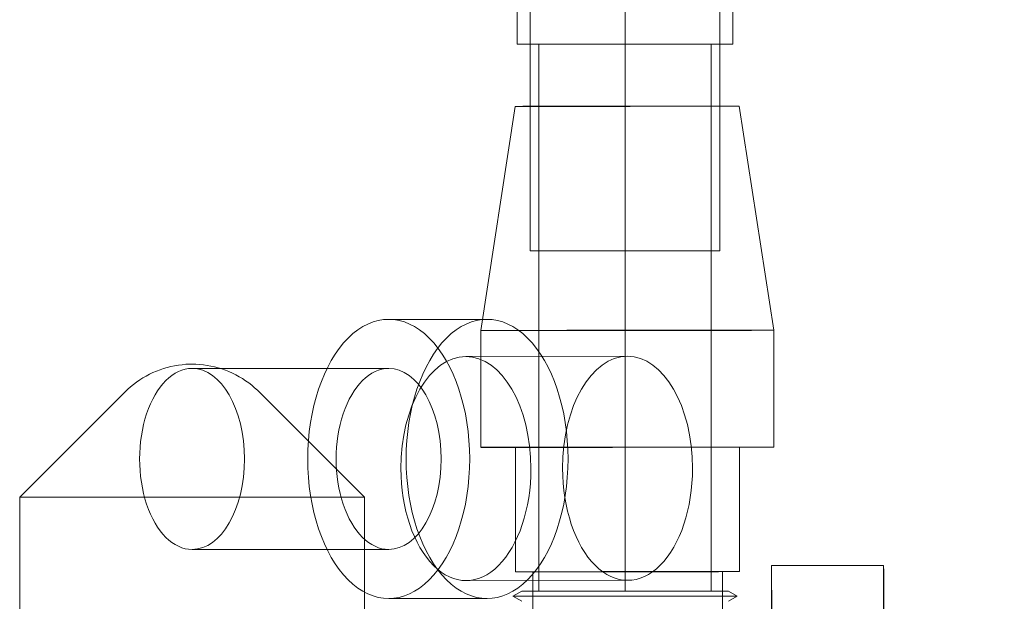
# Model space of a CAD drawing. Header units: millimetres. Extents: x -14962 to -11715, y -600 to 2729.
# Tile 36 of 41: x -14248 to -14134, y 2015 to 2083. Entities that reach past the tile are written whole.
import ezdxf

# ---------------------------------------------------------------- set-up
doc = ezdxf.new("R2010")
doc.units = ezdxf.units.MM
for name, color, linetype, lineweight in [('M-EQPM', 50, 'Continuous', 18), ('P-PIPE', 3, 'Continuous', 18), ('P-PIPE-CNTR', 3, 'Continuous', 18)]:
    doc.layers.add(name, color=color, linetype=linetype, lineweight=lineweight)

# ---------------------------------------------------------------- blocks, each defined once
blk = doc.blocks.new('COMAP - SKINPRESS ppsu - Coude_45_90_9041W_9090W - Coude_45_90_9041W_9090W-1089130-Elévation Sud')
at = {"layer": 'P-PIPE', "color": 5}
for p, q in [((-14157.76, 2112.5), (-14161.76, 2112.5)), ((-14161.76, 2112.5), (-14161.76, 2087.5)), ((-14161.76, 2112.5), (-14161.76, 2087.5)), ((-14157.76, 2087.5), (-14157.76, 2112.5)), ((-14157.76, 2087.5), (-14157.76, 2112.5)), ((-14162.76, 2111), (-14165.76, 2111)), ((-14165.76, 2111), (-14165.76, 2100)), ((-14165.76, 2089), (-14165.76, 2111)), ((-14165.76, 2089), (-14165.76, 2111)), ((-14133.76, 2111), (-14162.76, 2111)), ((-14162.76, 2111), (-14162.76, 2089)), ((-14162.76, 2111), (-14162.76, 2089)), ((-14162.76, 2100), (-14162.76, 2111)), ((-14133.76, 2089), (-14133.76, 2111)), ((-14133.76, 2089), (-14133.76, 2111)), ((-14165.76, 2100), (-14165.76, 2089)), ((-14162.76, 2089), (-14162.76, 2100)), ((-14165.76, 2089), (-14162.76, 2089)), ((-14162.76, 2089), (-14133.76, 2089)), ((-14188.76, 2088), (-14188.76, 2085)), ((-14166.76, 2088), (-14188.76, 2088)), ((-14166.76, 2088), (-14188.76, 2088)), ((-14188.76, 2088), (-14166.76, 2088)), ((-14188.76, 2088), (-14166.76, 2088)), ((-14166.76, 2085), (-14166.76, 2088)), ((-14161.76, 2087.5), (-14157.76, 2087.5)), ((-14188.76, 2085), (-14188.76, 2056)), ((-14166.76, 2085), (-14188.76, 2085)), ((-14166.76, 2085), (-14188.76, 2085)), ((-14188.76, 2085), (-14166.76, 2085)), ((-14188.76, 2085), (-14166.76, 2085)), ((-14166.76, 2056), (-14166.76, 2085)), ((-14190.26, 2084), (-14190.26, 2080)), ((-14165.26, 2084), (-14190.26, 2084)), ((-14165.26, 2084), (-14190.26, 2084)), ((-14165.26, 2080), (-14165.26, 2084)), ((-14190.26, 2080), (-14165.26, 2080)), ((-14190.26, 2080), (-14165.26, 2080)), ((-14188.76, 2056), (-14166.76, 2056)), ((-14188.76, 2056), (-14166.76, 2056))]:
    blk.add_line(p, q, dxfattribs=at)
at = {"layer": 'P-PIPE', "color": 5, "flags": 128}
for points in [[(-14165.76, 2111), (-14166.68, 2110.98), (-14167.6, 2110.93), (-14168.51, 2110.83), (-14169.43, 2110.71), (-14170.33, 2110.54), (-14171.23, 2110.34), (-14172.12, 2110.1), (-14173, 2109.83), (-14173.86, 2109.53), (-14174.72, 2109.18), (-14175.56, 2108.81), (-14176.38, 2108.4), (-14177.19, 2107.96), (-14177.98, 2107.49), (-14178.75, 2106.98), (-14179.5, 2106.45), (-14180.22, 2105.88), (-14180.93, 2105.29), (-14181.61, 2104.67), (-14182.26, 2104.02), (-14182.89, 2103.35), (-14183.49, 2102.65), (-14184.06, 2101.93), (-14184.6, 2101.19), (-14185.11, 2100.43), (-14185.6, 2099.64), (-14186.05, 2098.84), (-14186.46, 2098.02), (-14186.85, 2097.18), (-14187.2, 2096.33), (-14187.51, 2095.47), (-14187.8, 2094.59), (-14188.04, 2093.71), (-14188.25, 2092.81), (-14188.43, 2091.91), (-14188.56, 2091), (-14188.67, 2090.09), (-14188.73, 2089.17), (-14188.76, 2088.25), (-14188.76, 2088)], [(-14166.76, 2088), (-14166.76, 2088.04), (-14166.76, 2088.08), (-14166.75, 2088.12), (-14166.75, 2088.16), (-14166.74, 2088.2), (-14166.73, 2088.24), (-14166.72, 2088.28), (-14166.71, 2088.31), (-14166.7, 2088.35), (-14166.68, 2088.39), (-14166.67, 2088.43), (-14166.65, 2088.46), (-14166.63, 2088.5), (-14166.61, 2088.53), (-14166.59, 2088.56), (-14166.56, 2088.6), (-14166.54, 2088.63), (-14166.51, 2088.66), (-14166.49, 2088.69), (-14166.46, 2088.72), (-14166.43, 2088.74), (-14166.4, 2088.77), (-14166.37, 2088.8), (-14166.33, 2088.82), (-14166.3, 2088.84), (-14166.27, 2088.86), (-14166.23, 2088.88), (-14166.2, 2088.9), (-14166.16, 2088.92), (-14166.12, 2088.93), (-14166.09, 2088.95), (-14166.05, 2088.96), (-14166.01, 2088.97), (-14165.97, 2088.98), (-14165.93, 2088.99), (-14165.89, 2088.99), (-14165.85, 2089), (-14165.81, 2089), (-14165.77, 2089), (-14165.76, 2089)]]:
    blk.add_lwpolyline(points, dxfattribs=at)
blk = doc.blocks.new('HC_Heat Pump_GM_Saunier Duval_GeniaSet TEK_IS_kit complet_2C - HA 10-7_2 STB-985960-Elévation Sud')
at = {"layer": 'M-EQPM'}
for p, q in [((-14190.51, 2072.77), (-14194.49, 2046.76)), ((-14160.49, 2046.79), (-14164.51, 2072.79)), ((-14193.77, 2048.06), (-14205.18, 2048.06)), ((-14194.49, 2046.76), (-14194.48, 2033.2)), ((-14160.48, 2033.23), (-14160.49, 2046.79)), ((-14177.49, 2043.78), (-14196.23, 2043.75)), ((-14205.18, 2042.36), (-14227.99, 2042.36)), ((-14235.77, 2039.64), (-14247.99, 2027.42)), ((-14207.99, 2027.42), (-14220.21, 2039.64)), ((-14190.48, 2033.21), (-14190.47, 2018.77)), ((-14164.47, 2018.79), (-14164.48, 2033.23)), ((-14247.99, 2027.42), (-14247.99, 1977.86)), ((-14247.99, 2027.42), (-14211.7, 2027.42)), ((-14244.28, 2027.42), (-14207.99, 2027.42)), ((-14207.99, 1977.86), (-14207.99, 2027.42)), ((-14227.99, 2021.36), (-14205.18, 2021.36)), ((-14188.47, 2018.77), (-14188.46, 2008.77)), ((-14166.46, 2008.79), (-14166.47, 2018.79)), ((-14147.76, 2019.49), (-14160.76, 2019.49)), ((-14196.2, 2017.75), (-14177.46, 2017.78)), ((-14189.75, 2016.51), (-14190.76, 2015.93)), ((-14177.78, 2016.51), (-14189.75, 2016.51)), ((-14177.74, 2016.51), (-14189.75, 2016.51)), ((-14165.77, 2016.51), (-14177.78, 2016.51)), ((-14165.77, 2016.51), (-14177.74, 2016.51)), ((-14164.76, 2015.93), (-14165.77, 2016.51)), ((-14160.77, 2016.65), (-14160.77, 2004.56)), ((-14160.75, 2004.56), (-14160.75, 2016.65)), ((-14147.77, 2004.56), (-14147.77, 2016.65)), ((-14147.75, 2016.65), (-14147.75, 2004.56)), ((-14205.18, 2015.66), (-14193.77, 2015.66)), ((-14190.76, 2015.93), (-14189.75, 2015.35)), ((-14177.78, 2015.93), (-14190.76, 2015.93)), ((-14177.74, 2015.93), (-14190.76, 2015.93)), ((-14164.76, 2015.93), (-14177.78, 2015.93)), ((-14164.76, 2015.93), (-14177.74, 2015.93)), ((-14165.77, 2015.35), (-14164.76, 2015.93))]:
    blk.add_line(p, q, dxfattribs=at)
at = {"layer": 'M-EQPM', "flags": 128}
for points in [[(-14235.77, 2039.64), (-14235.45, 2039.94), (-14235.12, 2040.23), (-14234.78, 2040.51), (-14234.43, 2040.78), (-14234.07, 2041.03), (-14233.7, 2041.26), (-14233.32, 2041.48), (-14232.93, 2041.69), (-14232.53, 2041.88), (-14232.13, 2042.05), (-14231.71, 2042.21), (-14231.3, 2042.35), (-14230.88, 2042.47), (-14230.45, 2042.58), (-14230.02, 2042.67), (-14229.58, 2042.74), (-14229.15, 2042.8), (-14228.71, 2042.84), (-14228.27, 2042.86), (-14227.99, 2042.86)], [(-14227.99, 2042.86), (-14227.55, 2042.85), (-14227.11, 2042.82), (-14226.67, 2042.78), (-14226.24, 2042.72), (-14225.81, 2042.64), (-14225.38, 2042.54), (-14224.95, 2042.43), (-14224.53, 2042.3), (-14224.12, 2042.15), (-14223.71, 2041.99), (-14223.31, 2041.81), (-14222.91, 2041.62), (-14222.52, 2041.4), (-14222.15, 2041.18), (-14221.78, 2040.94), (-14221.42, 2040.68), (-14221.07, 2040.41), (-14220.74, 2040.13), (-14220.41, 2039.83), (-14220.21, 2039.64)]]:
    blk.add_lwpolyline(points, dxfattribs=at)
at = {"layer": 'M-EQPM'}
for centre, major_axis, ratio, start_param, end_param in [((-14177.51, 2072.78), (13, 0.01), 0.000561, 2.974959, 6.116552), ((-14177.51, 2072.78), (13, 0.01), 0.000561, 6.116552, 9.258144), ((-14193.77, 2031.86), (0, 16.2), 0.579895, 4.712389, 7.853982), ((-14205.18, 2031.86), (0, 16.2), 0.579895, 4.712389, 7.853982), ((-14177.49, 2046.78), (17, 0.01), 0.000561, 2.974959, 6.116552), ((-14177.49, 2046.78), (17, 0.01), 0.000561, 2.974959, 6.116552), ((-14177.49, 2046.78), (17, 0.01), 0.000561, 6.116552, 9.258144), ((-14177.49, 2046.78), (17, 0.01), 0.000561, 6.116552, 9.258144), ((-14196.22, 2030.75), (-0.02, 13), 0.580029, 4.711701, 7.853293), ((-14177.47, 2030.78), (-0.02, 13), 0.580029, 4.711701, 7.853293), ((-14227.99, 2031.86), (0, 10.5), 0.579895, 0, 3.141593), ((-14227.99, 2031.86), (0, 10.5), 0.579895, 3.141593, 6.283185), ((-14205.18, 2031.86), (0, 10.5), 0.579895, 0, 3.141593), ((-14205.18, 2031.86), (0, 10.5), 0.579895, 3.141593, 6.283185), ((-14177.48, 2033.22), (17, 0.01), 0.000561, 2.974959, 6.116552), ((-14177.48, 2033.22), (17, 0.01), 0.000561, 6.116552, 9.258144), ((-14177.48, 2033.22), (13, 0.01), 0.000561, 2.974959, 6.116552), ((-14177.48, 2033.22), (13, 0.01), 0.000561, 6.116552, 9.258144), ((-14205.18, 2031.86), (0, 16.2), 0.579895, 1.570796, 4.712389), ((-14193.77, 2031.86), (0, 16.2), 0.579895, 1.570796, 4.712389), ((-14196.22, 2030.75), (-0.02, 13), 0.580029, 1.570108, 4.711701), ((-14177.47, 2030.78), (-0.02, 13), 0.580029, 1.570108, 4.711701), ((-14177.47, 2018.78), (13, 0.01), 0.000561, 2.974959, 6.116552), ((-14177.47, 2018.78), (13, 0.01), 0.000561, 6.116552, 9.258144), ((-14177.47, 2018.78), (11, 0.01), 0.000561, 2.974959, 6.116552), ((-14177.47, 2018.78), (11, 0.01), 0.000561, 6.116552, 9.258144), ((-14160.76, 2015.49), (0, 4), 0.001682, 5.007232, 7.559139), ((-14147.76, 2015.49), (0, 4), 0.001682, 5.007232, 7.559139)]:
    blk.add_ellipse(centre, major_axis=major_axis, ratio=ratio, start_param=start_param, end_param=end_param, dxfattribs=at)

msp = doc.modelspace()

# ---------------------------------------------------------------- linework, layer by layer
at = {"layer": 'P-PIPE', "color": 5}
for p, q in [((-14187.76, 2080), (-14187.76, 2016.51)), ((-14167.76, 2080), (-14187.76, 2080)), ((-14167.76, 2016.51), (-14167.76, 2080)), ((-14187.76, 2016.51), (-14167.76, 2016.51))]:
    msp.add_line(p, q, dxfattribs=at)
at = {"layer": 'P-PIPE-CNTR', "color": 5}
for p, q in [((-14177.76, 2080), (-14177.76, 2088)), ((-14177.76, 2016.51), (-14177.76, 2080)), ((-14177.76, 2016.51), (-14177.76, 2080))]:
    msp.add_line(p, q, dxfattribs=at)

# ---------------------------------------------------------------- block references
at = {"layer": 'M-EQPM'}
msp.add_blockref('HC_Heat Pump_GM_Saunier Duval_GeniaSet TEK_IS_kit complet_2C - HA 10-7_2 STB-985960-Elévation Sud', (0, 0), dxfattribs=at)
at = {"layer": 'P-PIPE', "color": 5}
msp.add_blockref('COMAP - SKINPRESS ppsu - Coude_45_90_9041W_9090W - Coude_45_90_9041W_9090W-1089130-Elévation Sud', (0, 0), dxfattribs=at)

doc.saveas('drawing.dxf')
